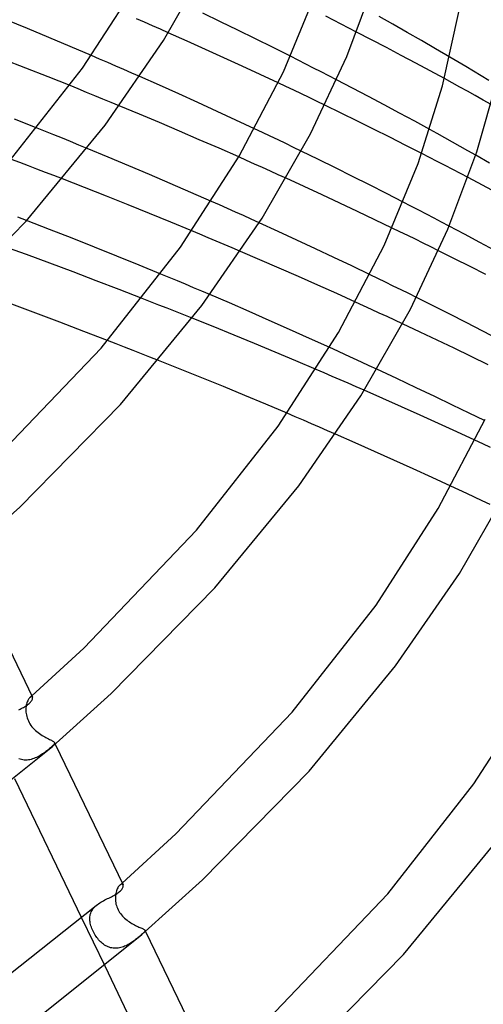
# Model space of a CAD drawing. Header units: millimetres. Extents: x -417 to 417, y -210 to 365.
# Tile 92 of 100: x 230 to 266, y 102 to 178. Entities that reach past the tile are written whole.
import ezdxf

# ---------------------------------------------------------------- set-up
doc = ezdxf.new("R2010")
doc.units = ezdxf.units.MM
doc.layers.add('HIDDEN', color=7, linetype='Continuous')
doc.layers.add('THICK', color=7, linetype='Continuous')

msp = doc.modelspace()

# ---------------------------------------------------------------- linework, layer by layer
at = {"layer": 'HIDDEN'}
for p, q in [((239.66, 177.905), (239.042, 178.175)), ((240.277, 177.635), (239.66, 177.905)), ((240.892, 177.364), (240.277, 177.635)), ((254.293, 178.06), (253.695, 178.364)), ((254.89, 177.755), (254.293, 178.06)), ((255.484, 177.45), (254.89, 177.755)), ((241.506, 177.093), (240.892, 177.364)), ((256.076, 177.145), (255.484, 177.45)), ((236.189, 175.051), (235.563, 175.321)), ((236.814, 174.781), (236.189, 175.051)), ((237.437, 174.511), (236.814, 174.781)), ((251.557, 174.963), (250.958, 175.266)), ((252.154, 174.66), (251.557, 174.963)), ((252.75, 174.357), (252.154, 174.66)), ((263.901, 174.829), (263.281, 175.195)), ((264.515, 174.465), (263.901, 174.829)), ((238.059, 174.239), (237.437, 174.511)), ((238.68, 173.968), (238.059, 174.239)), ((239.299, 173.695), (238.68, 173.968)), ((253.343, 174.053), (252.75, 174.357)), ((253.935, 173.748), (253.343, 174.053)), ((265.121, 174.104), (264.515, 174.465)), ((265.718, 173.747), (265.121, 174.104)), ((250.611, 172.923), (250.004, 173.21)), ((254.524, 173.444), (253.935, 173.748)), ((263.469, 173.209), (262.875, 173.534)), ((264.059, 172.884), (263.469, 173.209)), ((266.304, 173.395), (265.718, 173.747)), ((234.544, 172.733), (233.903, 172.993)), ((235.183, 172.473), (234.544, 172.733)), ((235.819, 172.214), (235.183, 172.473)), ((251.215, 172.636), (250.611, 172.923)), ((251.815, 172.35), (251.215, 172.636)), ((252.414, 172.062), (251.815, 172.35)), ((264.651, 172.556), (264.059, 172.884)), ((265.253, 172.22), (264.651, 172.556)), ((236.452, 171.954), (235.819, 172.214)), ((237.083, 171.694), (236.452, 171.954)), ((237.714, 171.432), (237.083, 171.694)), ((253.013, 171.774), (252.414, 172.062)), ((253.612, 171.484), (253.013, 171.774)), ((265.863, 171.877), (265.253, 172.22)), ((266.48, 171.528), (265.863, 171.877)), ((232.013, 169.442), (231.362, 169.703)), ((232.661, 169.18), (232.013, 169.442)), ((248.787, 169.361), (248.178, 169.648)), ((249.392, 169.074), (248.787, 169.361)), ((262.312, 169.279), (261.737, 169.596)), ((262.893, 168.957), (262.312, 169.279)), ((233.307, 168.918), (232.661, 169.18)), ((233.949, 168.657), (233.307, 168.918)), ((234.589, 168.395), (233.949, 168.657)), ((249.993, 168.787), (249.392, 169.074)), ((250.593, 168.5), (249.993, 168.787)), ((251.193, 168.211), (250.593, 168.5)), ((263.483, 168.627), (262.893, 168.957)), ((264.08, 168.29), (263.483, 168.627)), ((235.226, 168.133), (234.589, 168.395)), ((251.792, 167.921), (251.193, 168.211)), ((261.716, 167.425), (261.113, 167.736)), ((264.684, 167.948), (264.08, 168.29)), ((265.294, 167.6), (264.684, 167.948)), ((230.025, 167.034), (229.363, 167.285)), ((230.686, 166.782), (230.025, 167.034)), ((247.566, 167.194), (246.95, 167.468)), ((248.18, 166.92), (247.566, 167.194)), ((262.317, 167.114), (261.716, 167.425)), ((262.915, 166.803), (262.317, 167.114)), ((231.346, 166.53), (230.686, 166.782)), ((232.003, 166.278), (231.346, 166.53)), ((232.659, 166.024), (232.003, 166.278)), ((248.792, 166.646), (248.18, 166.92)), ((249.403, 166.371), (248.792, 166.646)), ((250.011, 166.096), (249.403, 166.371)), ((263.511, 166.492), (262.915, 166.803)), ((264.104, 166.181), (263.511, 166.492)), ((233.314, 165.771), (232.659, 166.024)), ((250.617, 165.821), (250.011, 166.096)), ((264.695, 165.869), (264.104, 166.181)), ((245.463, 163.752), (244.843, 164.026)), ((260.282, 163.664), (259.682, 163.974)), ((246.081, 163.477), (245.463, 163.752)), ((246.697, 163.201), (246.081, 163.477)), ((247.312, 162.926), (246.697, 163.201)), ((260.879, 163.354), (260.282, 163.664)), ((261.474, 163.044), (260.879, 163.354)), ((230.542, 162.55), (229.874, 162.807)), ((247.924, 162.65), (247.312, 162.926)), ((248.534, 162.373), (247.924, 162.65)), ((262.066, 162.733), (261.474, 163.044)), ((262.655, 162.423), (262.066, 162.733)), ((263.241, 162.113), (262.655, 162.423)), ((243.951, 161.483), (243.323, 161.745)), ((259.425, 161.679), (258.825, 161.97)), ((260.025, 161.387), (259.425, 161.679)), ((244.578, 161.22), (243.951, 161.483)), ((245.205, 160.955), (244.578, 161.22)), ((245.831, 160.69), (245.205, 160.955)), ((260.625, 161.093), (260.025, 161.387)), ((261.224, 160.799), (260.625, 161.093)), ((246.457, 160.425), (245.831, 160.69)), ((247.082, 160.158), (246.457, 160.425)), ((261.821, 160.503), (261.224, 160.799)), ((262.418, 160.207), (261.821, 160.503)), ((241.568, 158.142), (240.93, 158.407)), ((242.204, 157.878), (241.568, 158.142)), ((242.835, 157.614), (242.204, 157.878)), ((257.712, 158.065), (257.112, 158.356)), ((258.312, 157.772), (257.712, 158.065)), ((243.463, 157.35), (242.835, 157.614)), ((244.092, 157.084), (243.463, 157.35)), ((244.728, 156.813), (244.092, 157.084)), ((258.911, 157.479), (258.312, 157.772)), ((259.509, 157.184), (258.911, 157.479)), ((260.106, 156.889), (259.509, 157.184)), ((240.126, 156.263), (239.474, 156.518)), ((260.703, 156.593), (260.106, 156.889)), ((240.775, 156.008), (240.126, 156.263)), ((241.423, 155.753), (240.775, 156.008)), ((242.068, 155.498), (241.423, 155.753)), ((256.61, 155.944), (255.997, 156.224)), ((257.22, 155.665), (256.61, 155.944)), ((257.828, 155.385), (257.22, 155.665)), ((242.711, 155.242), (242.068, 155.498)), ((243.352, 154.986), (242.711, 155.242)), ((258.434, 155.106), (257.828, 155.385)), ((259.037, 154.826), (258.434, 155.106)), ((259.637, 154.546), (259.037, 154.826)), ((237.469, 153.006), (236.809, 153.262)), ((238.127, 152.75), (237.469, 153.006)), ((238.782, 152.494), (238.127, 152.75)), ((239.436, 152.237), (238.782, 152.494)), ((254.612, 152.429), (253.993, 152.712)), ((240.088, 151.98), (239.436, 152.237)), ((240.737, 151.722), (240.088, 151.98)), ((255.227, 152.147), (254.612, 152.429)), ((255.839, 151.866), (255.227, 152.147)), ((256.447, 151.585), (255.839, 151.866)), ((253.57, 150.746), (252.949, 151.013)), ((257.049, 151.307), (256.447, 151.585)), ((257.647, 151.029), (257.049, 151.307)), ((254.191, 150.479), (253.57, 150.746)), ((254.81, 150.211), (254.191, 150.479)), ((255.428, 149.943), (254.81, 150.211)), ((256.045, 149.674), (255.428, 149.943)), ((256.661, 149.404), (256.045, 149.674)), ((251.332, 147.354), (250.705, 147.621)), ((251.957, 147.086), (251.332, 147.354)), ((252.581, 146.817), (251.957, 147.086)), ((253.205, 146.548), (252.581, 146.817)), ((253.827, 146.277), (253.205, 146.548)), ((254.448, 146.007), (253.827, 146.277)), ((265.836, 145.251), (265.225, 145.536)), ((266.443, 144.967), (265.836, 145.251)), ((263.983, 141.702), (263.372, 141.987)), ((264.592, 141.417), (263.983, 141.702)), ((265.199, 141.132), (264.592, 141.417)), ((265.801, 140.848), (265.199, 141.132)), ((266.401, 140.564), (265.801, 140.848)), ((230.54, 125.113), (230.519, 125.018)), ((230.565, 125.202), (230.54, 125.113)), ((230.594, 125.286), (230.565, 125.202)), ((230.626, 125.362), (230.594, 125.286)), ((230.66, 125.432), (230.626, 125.362)), ((230.696, 125.494), (230.66, 125.432)), ((230.733, 125.548), (230.696, 125.494)), ((230.77, 125.593), (230.733, 125.548)), ((230.807, 125.629), (230.77, 125.593)), ((230.845, 125.658), (230.807, 125.629)), ((230.807, 125.629), (230.831, 125.65)), ((230.831, 125.65), (230.854, 125.671)), ((230.88, 125.677), (230.845, 125.658)), ((230.854, 125.671), (230.878, 125.691)), ((230.878, 125.691), (230.901, 125.712)), ((230.912, 125.688), (230.88, 125.677)), ((230.901, 125.712), (230.924, 125.732)), ((230.941, 125.689), (230.912, 125.688)), ((230.924, 125.732), (230.948, 125.753)), ((230.965, 125.682), (230.941, 125.689)), ((230.985, 125.667), (230.965, 125.682)), ((230.999, 125.646), (230.985, 125.667)), ((230.492, 124.815), (230.486, 124.707)), ((230.486, 124.707), (230.486, 124.601)), ((230.486, 124.601), (230.492, 124.492)), ((230.503, 124.919), (230.492, 124.815)), ((230.492, 124.492), (230.505, 124.381)), ((230.519, 125.018), (230.503, 124.919)), ((230.505, 124.381), (230.524, 124.267)), ((230.524, 124.267), (230.55, 124.152)), ((230.55, 124.152), (230.584, 124.035)), ((230.584, 124.035), (230.627, 123.917)), ((230.627, 123.917), (230.678, 123.799)), ((230.678, 123.799), (230.737, 123.683)), ((230.737, 123.683), (230.803, 123.57)), ((230.803, 123.57), (230.876, 123.461)), ((230.876, 123.461), (230.956, 123.356)), ((230.956, 123.356), (231.042, 123.255)), ((231.042, 123.255), (231.133, 123.158)), ((231.133, 123.158), (231.228, 123.066)), ((231.228, 123.066), (231.327, 122.98)), ((231.327, 122.98), (231.428, 122.899)), ((231.428, 122.899), (231.53, 122.822)), ((231.53, 122.822), (231.633, 122.751)), ((231.633, 122.751), (231.737, 122.685)), ((231.737, 122.685), (231.839, 122.623)), ((231.839, 122.623), (231.94, 122.565)), ((231.94, 122.565), (232.039, 122.512)), ((232.039, 122.512), (232.135, 122.463)), ((232.135, 122.463), (232.225, 122.418)), ((232.225, 122.418), (232.309, 122.376)), ((232.309, 122.376), (232.387, 122.338)), ((232.387, 122.338), (232.457, 122.303)), ((232.457, 122.303), (232.519, 122.271)), ((232.519, 122.271), (232.572, 122.241)), ((232.572, 122.241), (232.616, 122.213)), ((232.616, 122.213), (232.651, 122.185)), ((232.666, 122.003), (232.638, 121.964)), ((232.651, 122.185), (232.676, 122.158)), ((232.686, 122.038), (232.666, 122.003)), ((232.676, 122.158), (232.692, 122.131)), ((232.698, 122.071), (232.686, 122.038)), ((232.69, 122.135), (232.749, 122.014)), ((232.692, 122.131), (232.7, 122.102)), ((232.7, 122.102), (232.698, 122.071)), ((231.78, 121.25), (231.692, 121.192)), ((231.866, 121.31), (231.78, 121.25)), ((231.949, 121.37), (231.866, 121.31)), ((232.029, 121.43), (231.949, 121.37)), ((232.107, 121.491), (232.029, 121.43)), ((232.181, 121.55), (232.107, 121.491)), ((232.253, 121.608), (232.181, 121.55)), ((232.319, 121.664), (232.253, 121.608)), ((232.381, 121.717), (232.319, 121.664)), ((232.446, 121.774), (232.381, 121.717)), ((232.505, 121.827), (232.446, 121.774)), ((232.556, 121.877), (232.505, 121.827)), ((232.601, 121.923), (232.556, 121.877)), ((232.638, 121.964), (232.601, 121.923)), ((230.036, 120.834), (229.933, 120.869)), ((230.141, 120.807), (230.036, 120.834)), ((230.247, 120.787), (230.141, 120.807)), ((230.355, 120.775), (230.247, 120.787)), ((230.465, 120.771), (230.355, 120.775)), ((230.575, 120.774), (230.465, 120.771)), ((230.684, 120.785), (230.575, 120.774)), ((230.792, 120.803), (230.684, 120.785)), ((230.899, 120.827), (230.792, 120.803)), ((231.006, 120.858), (230.899, 120.827)), ((231.112, 120.894), (231.006, 120.858)), ((231.215, 120.935), (231.112, 120.894)), ((231.315, 120.98), (231.215, 120.935)), ((231.413, 121.029), (231.315, 120.98)), ((231.509, 121.081), (231.413, 121.029)), ((231.601, 121.136), (231.509, 121.081)), ((231.692, 121.192), (231.601, 121.136)), ((237.468, 110.55), (237.446, 110.454)), ((237.495, 110.641), (237.468, 110.55)), ((237.526, 110.727), (237.495, 110.641)), ((237.56, 110.807), (237.526, 110.727)), ((237.596, 110.88), (237.56, 110.807)), ((237.635, 110.945), (237.596, 110.88)), ((237.676, 111.002), (237.635, 110.945)), ((237.717, 111.051), (237.676, 111.002)), ((237.757, 111.091), (237.717, 111.051)), ((237.799, 111.123), (237.757, 111.091)), ((237.758, 111.091), (237.787, 111.117)), ((237.787, 111.117), (237.817, 111.143)), ((237.838, 111.146), (237.799, 111.123)), ((237.817, 111.143), (237.846, 111.169)), ((237.875, 111.16), (237.838, 111.146)), ((237.846, 111.169), (237.876, 111.195)), ((237.909, 111.165), (237.875, 111.16)), ((237.876, 111.195), (237.905, 111.221)), ((237.905, 111.221), (237.935, 111.247)), ((237.939, 111.161), (237.909, 111.165)), ((237.965, 111.15), (237.939, 111.161)), ((237.986, 111.132), (237.965, 111.15)), ((238.002, 111.107), (237.986, 111.132)), ((237.409, 110.144), (237.408, 110.045)), ((237.408, 110.045), (237.411, 109.942)), ((237.416, 110.251), (237.409, 110.144)), ((237.411, 109.942), (237.421, 109.838)), ((237.428, 110.355), (237.416, 110.251)), ((237.421, 109.838), (237.436, 109.731)), ((237.446, 110.454), (237.428, 110.355)), ((235.537, 109.011), (235.583, 109.1)), ((235.583, 109.1), (235.637, 109.188)), ((235.637, 109.188), (235.7, 109.272)), ((235.7, 109.272), (235.77, 109.354)), ((235.77, 109.354), (235.847, 109.433)), ((235.847, 109.433), (235.931, 109.51)), ((237.436, 109.731), (237.458, 109.623)), ((237.458, 109.623), (237.487, 109.514)), ((237.487, 109.514), (237.523, 109.404)), ((237.523, 109.404), (237.566, 109.294)), ((237.566, 109.294), (237.616, 109.186)), ((237.616, 109.186), (237.672, 109.081)), ((237.672, 109.081), (237.735, 108.98)), ((234.794, 108.549), (236.583, 104.834)), ((235.428, 108.532), (235.434, 108.632)), ((235.429, 108.43), (235.428, 108.532)), ((235.436, 108.333), (235.429, 108.43)), ((235.434, 108.632), (235.448, 108.73)), ((235.449, 108.235), (235.436, 108.333)), ((235.448, 108.73), (235.47, 108.825)), ((235.47, 108.825), (235.5, 108.919)), ((235.5, 108.919), (235.537, 109.011)), ((237.735, 108.98), (237.803, 108.881)), ((237.803, 108.881), (237.877, 108.785)), ((237.877, 108.785), (237.957, 108.693)), ((237.957, 108.693), (238.041, 108.606)), ((238.041, 108.606), (238.128, 108.523)), ((238.128, 108.523), (238.218, 108.444)), ((238.218, 108.444), (238.31, 108.37)), ((238.31, 108.37), (238.404, 108.3)), ((238.404, 108.3), (238.499, 108.235)), ((235.467, 108.134), (235.449, 108.235)), ((235.492, 108.033), (235.467, 108.134)), ((235.521, 107.93), (235.492, 108.033)), ((235.556, 107.827), (235.521, 107.93)), ((235.595, 107.724), (235.556, 107.827)), ((235.639, 107.621), (235.595, 107.724)), ((235.688, 107.519), (235.639, 107.621)), ((235.741, 107.416), (235.688, 107.519)), ((238.499, 108.235), (238.595, 108.173)), ((238.595, 108.173), (238.691, 108.115)), ((238.691, 108.115), (238.786, 108.061)), ((238.786, 108.061), (238.881, 108.011)), ((238.881, 108.011), (238.974, 107.964)), ((238.974, 107.964), (239.064, 107.921)), ((239.064, 107.921), (239.151, 107.881)), ((239.151, 107.881), (239.233, 107.845)), ((239.233, 107.845), (239.311, 107.811)), ((239.311, 107.811), (239.382, 107.78)), ((239.382, 107.78), (239.446, 107.753)), ((239.446, 107.753), (239.504, 107.727)), ((239.504, 107.727), (239.554, 107.703)), ((239.554, 107.703), (239.598, 107.68)), ((239.598, 107.68), (239.633, 107.658)), ((239.633, 107.658), (239.661, 107.637)), ((239.661, 107.637), (239.681, 107.616)), ((239.683, 107.511), (239.661, 107.478)), ((239.681, 107.616), (239.694, 107.594)), ((239.695, 107.541), (239.683, 107.511)), ((239.692, 107.599), (239.736, 107.507)), ((239.694, 107.594), (239.699, 107.569)), ((239.699, 107.569), (239.695, 107.541)), ((235.797, 107.316), (235.741, 107.416)), ((235.856, 107.218), (235.797, 107.316)), ((235.917, 107.124), (235.856, 107.218)), ((235.981, 107.034), (235.917, 107.124)), ((236.047, 106.947), (235.981, 107.034)), ((236.115, 106.865), (236.047, 106.947)), ((236.186, 106.786), (236.115, 106.865)), ((236.258, 106.711), (236.186, 106.786)), ((238.82, 106.756), (238.741, 106.7)), ((238.897, 106.813), (238.82, 106.756)), ((238.973, 106.871), (238.897, 106.813)), ((239.046, 106.928), (238.973, 106.871)), ((239.117, 106.985), (239.046, 106.928)), ((239.185, 107.042), (239.117, 106.985)), ((239.251, 107.097), (239.185, 107.042)), ((239.314, 107.15), (239.251, 107.097)), ((239.373, 107.2), (239.314, 107.15)), ((239.438, 107.257), (239.373, 107.2)), ((239.497, 107.31), (239.438, 107.257)), ((239.549, 107.358), (239.497, 107.31)), ((239.594, 107.403), (239.549, 107.358)), ((239.632, 107.442), (239.594, 107.403)), ((239.661, 107.478), (239.632, 107.442)), ((236.334, 106.64), (236.258, 106.711)), ((236.412, 106.573), (236.334, 106.64)), ((236.493, 106.511), (236.412, 106.573)), ((236.576, 106.453), (236.493, 106.511)), ((236.663, 106.4), (236.576, 106.453)), ((236.752, 106.353), (236.663, 106.4)), ((236.843, 106.311), (236.752, 106.353)), ((236.937, 106.276), (236.843, 106.311)), ((237.032, 106.247), (236.937, 106.276)), ((237.13, 106.224), (237.032, 106.247)), ((237.229, 106.208), (237.13, 106.224)), ((237.329, 106.199), (237.229, 106.208)), ((237.43, 106.197), (237.329, 106.199)), ((237.531, 106.201), (237.43, 106.197)), ((237.633, 106.212), (237.531, 106.201)), ((237.734, 106.229), (237.633, 106.212)), ((237.834, 106.252), (237.734, 106.229)), ((237.932, 106.28), (237.834, 106.252)), ((238.03, 106.313), (237.932, 106.28)), ((238.126, 106.351), (238.03, 106.313)), ((238.221, 106.393), (238.126, 106.351)), ((238.314, 106.438), (238.221, 106.393)), ((238.404, 106.487), (238.314, 106.438)), ((238.492, 106.537), (238.404, 106.487)), ((238.577, 106.59), (238.492, 106.537)), ((238.661, 106.644), (238.577, 106.59)), ((238.741, 106.7), (238.661, 106.644))]:
    msp.add_line(p, q, dxfattribs=at)
at = {"layer": 'THICK'}
for p, q in [((241.133, 176.495), (244.755, 182.814)), ((234.875, 174.339), (239.282, 181.166)), ((255.311, 175.25), (257.487, 181.071)), ((250.405, 174.057), (252.959, 180.217)), ((245.533, 177.94), (244.169, 178.594)), ((262.729, 172.978), (264.017, 178.819)), ((230.614, 177.407), (228.955, 178.089)), ((246.895, 177.279), (245.533, 177.94)), ((258.887, 177.744), (257.809, 178.355)), ((259.982, 177.118), (258.887, 177.744)), ((232.268, 176.718), (230.614, 177.407)), ((242.952, 176.449), (241.506, 177.093)), ((248.255, 176.613), (246.895, 177.279)), ((257.237, 176.542), (256.076, 177.145)), ((261.084, 176.481), (259.982, 177.118)), ((233.918, 176.023), (232.268, 176.718)), ((236.619, 169.942), (241.133, 176.495)), ((244.389, 175.803), (242.952, 176.449)), ((249.609, 175.941), (248.255, 176.613)), ((258.388, 175.939), (257.237, 176.542)), ((262.186, 175.839), (261.084, 176.481)), ((235.563, 175.321), (233.918, 176.023)), ((245.813, 175.155), (244.389, 175.803)), ((250.958, 175.266), (249.609, 175.941)), ((259.528, 175.336), (258.388, 175.939)), ((263.281, 175.195), (262.186, 175.839)), ((230.494, 174.352), (228.766, 175.029)), ((247.225, 174.507), (245.813, 175.155)), ((252.499, 169.253), (255.311, 175.25)), ((260.657, 174.734), (259.528, 175.336)), ((261.772, 174.133), (260.657, 174.734)), ((228.914, 166.76), (234.875, 174.339)), ((232.206, 173.673), (230.494, 174.352)), ((246.981, 167.522), (250.405, 174.057)), ((248.622, 173.858), (247.225, 174.507)), ((250.004, 173.21), (248.622, 173.858)), ((262.875, 173.534), (261.772, 174.133)), ((233.903, 172.993), (232.206, 173.673)), ((240.812, 173.024), (239.299, 173.695)), ((255.76, 172.801), (254.524, 173.444)), ((265.381, 167.866), (267.009, 173.58)), ((242.313, 172.351), (240.812, 173.024)), ((243.802, 171.676), (242.313, 172.351)), ((256.984, 172.157), (255.76, 172.801)), ((260.838, 166.965), (262.729, 172.978)), ((245.277, 171), (243.802, 171.676)), ((258.195, 171.514), (256.984, 172.157)), ((239.266, 170.784), (237.714, 171.432)), ((240.815, 170.13), (239.266, 170.784)), ((246.736, 170.324), (245.277, 171)), ((254.874, 170.868), (253.612, 171.484)), ((256.132, 170.248), (254.874, 170.868)), ((259.392, 170.873), (258.195, 171.514)), ((260.573, 170.233), (259.392, 170.873)), ((231.362, 169.703), (229.597, 170.406)), ((242.359, 169.471), (240.815, 170.13)), ((248.178, 169.648), (246.736, 170.324)), ((257.387, 169.625), (256.132, 170.248)), ((261.737, 169.596), (260.573, 170.233)), ((230.498, 162.501), (236.619, 169.942)), ((243.897, 168.807), (242.359, 169.471)), ((248.765, 162.738), (252.499, 169.253)), ((258.635, 168.998), (257.387, 169.625)), ((245.428, 168.139), (243.897, 168.807)), ((259.878, 168.368), (258.635, 168.998)), ((236.84, 167.463), (235.226, 168.133)), ((246.95, 167.468), (245.428, 168.139)), ((253.12, 167.273), (251.792, 167.921)), ((261.113, 167.736), (259.878, 168.368)), ((263.14, 161.871), (265.381, 167.866)), ((238.452, 166.787), (236.84, 167.463)), ((242.439, 160.478), (246.981, 167.522)), ((254.445, 166.62), (253.12, 167.273)), ((258.207, 160.615), (260.838, 166.965)), ((266.355, 166.991), (265.294, 167.6)), ((240.06, 166.104), (238.452, 166.787)), ((255.765, 165.963), (254.445, 166.62)), ((235.02, 165.104), (233.314, 165.771)), ((241.662, 165.416), (240.06, 166.104)), ((252.02, 165.179), (250.617, 165.821)), ((257.079, 165.303), (255.765, 165.963)), ((265.815, 165.275), (264.695, 165.869)), ((236.712, 164.435), (235.02, 165.104)), ((243.257, 164.723), (241.662, 165.416)), ((244.843, 164.026), (243.257, 164.723)), ((253.409, 164.538), (252.02, 165.179)), ((258.385, 164.639), (257.079, 165.303)), ((266.924, 164.681), (265.815, 165.275)), ((238.389, 163.765), (236.712, 164.435)), ((254.784, 163.896), (253.409, 164.538)), ((259.682, 163.974), (258.385, 164.639)), ((240.049, 163.093), (238.389, 163.765)), ((256.144, 163.255), (254.784, 163.896)), ((257.487, 162.615), (256.144, 163.255)), ((222.955, 154.798), (230.498, 162.501)), ((232.308, 161.866), (230.542, 162.55)), ((241.691, 162.421), (240.049, 163.093)), ((243.323, 161.745), (241.691, 162.421)), ((244.11, 155.98), (248.765, 162.738)), ((258.825, 161.97), (257.487, 162.615)), ((234.063, 161.179), (232.308, 161.866)), ((250.002, 161.704), (248.534, 162.373)), ((251.456, 161.034), (250.002, 161.704)), ((260.243, 155.693), (263.14, 161.871)), ((264.427, 161.481), (263.241, 162.113)), ((235.805, 160.488), (234.063, 161.179)), ((252.894, 160.364), (251.456, 161.034)), ((265.599, 160.851), (264.427, 161.481)), ((230.522, 159.91), (228.707, 160.574)), ((237.532, 159.795), (235.805, 160.488)), ((236.3, 152.665), (242.439, 160.478)), ((248.587, 159.51), (247.082, 160.158)), ((254.314, 159.695), (252.894, 160.364)), ((254.682, 153.881), (258.207, 160.615)), ((263.644, 159.595), (262.418, 160.207)), ((266.756, 160.223), (265.599, 160.851)), ((232.331, 159.24), (230.522, 159.91)), ((239.241, 159.101), (237.532, 159.795)), ((250.087, 158.859), (248.587, 159.51)), ((255.717, 159.028), (254.314, 159.695)), ((264.863, 158.98), (263.644, 159.595)), ((234.133, 158.566), (232.331, 159.24)), ((240.93, 158.407), (239.241, 159.101)), ((251.579, 158.204), (250.087, 158.859)), ((257.112, 158.356), (255.717, 159.028)), ((266.077, 158.363), (264.863, 158.98)), ((235.924, 157.887), (234.133, 158.566)), ((237.705, 157.204), (235.924, 157.887)), ((253.062, 157.546), (251.579, 158.204)), ((239.474, 156.518), (237.705, 157.204)), ((254.535, 156.886), (253.062, 157.546)), ((246.236, 156.165), (244.728, 156.813)), ((255.997, 156.224), (254.535, 156.886)), ((261.995, 155.947), (260.703, 156.593)), ((231.263, 155.37), (229.395, 156.062)), ((237.797, 148.307), (244.11, 155.98)), ((247.769, 155.497), (246.236, 156.165)), ((256.396, 148.98), (260.243, 155.693)), ((263.281, 155.298), (261.995, 155.947)), ((233.123, 154.672), (231.263, 155.37)), ((244.979, 154.331), (243.352, 154.986)), ((249.321, 154.813), (247.769, 155.497)), ((250.881, 154.119), (249.321, 154.813)), ((264.559, 154.646), (263.281, 155.298)), ((234.972, 153.969), (233.123, 154.672)), ((246.589, 153.675), (244.979, 154.331)), ((252.441, 153.417), (250.881, 154.119)), ((260.982, 153.915), (259.637, 154.546)), ((265.828, 153.993), (264.559, 154.646)), ((236.809, 153.262), (234.972, 153.969)), ((248.184, 153.019), (246.589, 153.675)), ((250.006, 146.622), (254.682, 153.881)), ((253.993, 152.712), (252.441, 153.417)), ((262.312, 153.285), (260.982, 153.915)), ((263.629, 152.654), (262.312, 153.285)), ((267.087, 153.339), (265.828, 153.993)), ((227.845, 143.821), (236.3, 152.665)), ((249.776, 152.356), (248.184, 153.019)), ((264.944, 152.018), (263.629, 152.654)), ((242.432, 151.045), (240.737, 151.722)), ((251.365, 151.687), (249.776, 152.356)), ((266.257, 151.377), (264.944, 152.018)), ((244.109, 150.367), (242.432, 151.045)), ((252.949, 151.013), (251.365, 151.687)), ((259.195, 150.306), (257.647, 151.029)), ((245.769, 149.688), (244.109, 150.367)), ((260.692, 149.6), (259.195, 150.306)), ((247.417, 149.006), (245.769, 149.688)), ((262.127, 148.918), (260.692, 149.6)), ((249.063, 148.317), (247.417, 149.006)), ((251.601, 142.018), (256.396, 148.98)), ((258.114, 148.764), (256.661, 149.404)), ((259.558, 148.121), (258.114, 148.764)), ((263.49, 148.265), (262.127, 148.918)), ((230.017, 140.362), (237.797, 148.307)), ((250.705, 147.621), (249.063, 148.317)), ((260.992, 147.476), (259.558, 148.121)), ((264.77, 147.645), (263.49, 148.265)), ((262.415, 146.83), (260.992, 147.476)), ((262.385, 140.244), (266.011, 147.176)), ((265.958, 147.063), (264.77, 147.645)), ((243.69, 138.576), (250.006, 146.622)), ((263.827, 146.183), (262.415, 146.83)), ((255.962, 145.342), (254.448, 146.007)), ((265.225, 145.536), (263.827, 146.183)), ((257.467, 144.674), (255.962, 145.342)), ((258.962, 144.004), (257.467, 144.674)), ((260.445, 143.332), (258.962, 144.004)), ((261.916, 142.66), (260.445, 143.332)), ((263.372, 141.987), (261.916, 142.66)), ((245.096, 134.112), (251.601, 142.018)), ((264.028, 135.223), (267.988, 142.132)), ((225.61, 136.388), (230.017, 140.362)), ((257.575, 132.769), (262.385, 140.244)), ((234.968, 129.443), (243.69, 138.576)), ((225.762, 136.52), (230.999, 125.646)), ((259.091, 128.057), (264.028, 135.223)), ((237.079, 125.926), (245.096, 134.112)), ((251.086, 124.492), (257.575, 132.769)), ((230.948, 125.753), (234.968, 129.443)), ((252.396, 119.917), (259.091, 128.057)), ((265.148, 118.921), (270.09, 126.61)), ((232.538, 121.831), (237.079, 125.926)), ((230.537, 125), (230.606, 125.048)), ((230.606, 125.048), (230.67, 125.097)), ((230.67, 125.097), (230.729, 125.145)), ((230.729, 125.145), (230.788, 125.199)), ((230.788, 125.199), (230.839, 125.251)), ((230.839, 125.251), (230.882, 125.302)), ((230.882, 125.302), (230.919, 125.351)), ((230.919, 125.351), (230.949, 125.398)), ((230.949, 125.398), (230.973, 125.442)), ((230.973, 125.442), (230.99, 125.484)), ((230.99, 125.484), (231.003, 125.524)), ((231.007, 125.622), (230.999, 125.646)), ((231.003, 125.524), (231.009, 125.56)), ((231.011, 125.593), (231.007, 125.622)), ((231.009, 125.56), (231.011, 125.593)), ((229.949, 124.662), (230.042, 124.711)), ((230.042, 124.711), (230.132, 124.759)), ((230.132, 124.759), (230.22, 124.807)), ((230.22, 124.807), (230.305, 124.856)), ((230.305, 124.856), (230.387, 124.904)), ((230.387, 124.904), (230.464, 124.952)), ((230.464, 124.952), (230.537, 125)), ((242.096, 115.071), (251.086, 124.492)), ((232.749, 122.014), (238.002, 111.108)), ((222.578, 113.859), (232.538, 121.831)), ((244.142, 111.489), (252.396, 119.917)), ((229.595, 119.344), (234.794, 108.549)), ((258.485, 110.413), (265.148, 118.921)), ((237.935, 111.247), (242.096, 115.071)), ((259.695, 105.723), (266.582, 114.095)), ((239.466, 107.273), (244.142, 111.489)), ((237.679, 110.536), (237.741, 110.587)), ((237.741, 110.587), (237.805, 110.645)), ((237.805, 110.645), (237.859, 110.703)), ((237.859, 110.703), (237.905, 110.759)), ((237.905, 110.759), (237.942, 110.813)), ((237.942, 110.813), (237.971, 110.864)), ((237.971, 110.864), (237.992, 110.913)), ((237.992, 110.913), (238.007, 110.96)), ((238.012, 111.077), (238.002, 111.107)), ((238.007, 110.96), (238.015, 111.003)), ((238.016, 111.042), (238.012, 111.077)), ((238.015, 111.003), (238.016, 111.042)), ((236.297, 109.769), (236.398, 109.828)), ((236.398, 109.828), (236.499, 109.885)), ((236.499, 109.885), (236.602, 109.939)), ((236.602, 109.939), (236.704, 109.992)), ((236.704, 109.992), (236.807, 110.043)), ((236.807, 110.043), (236.908, 110.093)), ((236.908, 110.093), (237.007, 110.143)), ((237.007, 110.143), (237.104, 110.191)), ((237.104, 110.191), (237.199, 110.24)), ((237.199, 110.24), (237.29, 110.288)), ((237.29, 110.288), (237.377, 110.337)), ((237.377, 110.337), (237.46, 110.386)), ((237.46, 110.386), (237.539, 110.435)), ((237.539, 110.435), (237.612, 110.485)), ((237.612, 110.485), (237.679, 110.536)), ((249.23, 100.704), (258.485, 110.413)), ((226.291, 101.881), (235.931, 109.51)), ((235.931, 109.51), (236.017, 109.579)), ((236.017, 109.579), (236.106, 109.645)), ((236.106, 109.645), (236.2, 109.708)), ((236.2, 109.708), (236.297, 109.769)), ((239.736, 107.507), (245.006, 96.565)), ((229.213, 99.067), (239.466, 107.273)), ((251.204, 97.053), (259.695, 105.723)), ((236.583, 104.834), (241.782, 94.041))]:
    msp.add_line(p, q, dxfattribs=at)

doc.saveas('drawing.dxf')
